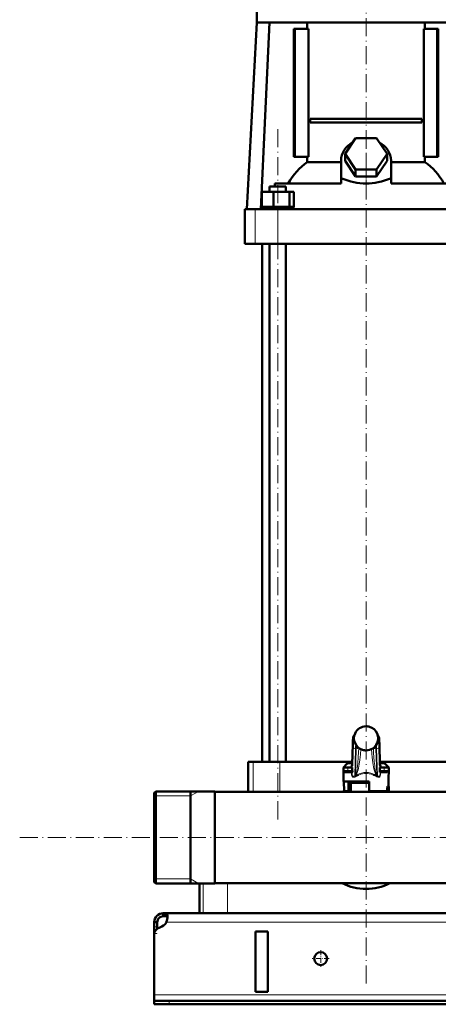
# Model space of a CAD drawing. Extents: x -1351 to 1763, y -1300 to 640.
# Tile 37 of 90: x -427 to -151, y -342 to 308. Entities that reach past the tile are written whole.
import ezdxf

# ---------------------------------------------------------------- set-up
doc = ezdxf.new("R2010")
doc.units = 0
doc.linetypes.add('DASHDOT', pattern=[18.5, 12, -3, 0.5, -3])

msp = doc.modelspace()

# ---------------------------------------------------------------- linework, layer by layer
at = {"color": 7, "linetype": 'DASHDOT', "lineweight": 18}
for p, q in [((-198.4, 327.87), (-198.4, 203.94)), ((-256.73, -219.97), (-256.73, 236.15)), ((-198.4, -328.47), (-198.4, 229.65)), ((-427.25, -231.96), (638.95, -231.96))]:
    msp.add_line(p, q, dxfattribs=at)
at = {"color": 7, "lineweight": 50}
for p, q in [((-270.65, 317.54), (-270.65, 306.54)), ((-270.65, 306.54), (-277.12, 183.14)), ((-270.65, 306.54), (-198.4, 306.54)), ((-262.19, 306.54), (-267.9, 183.14)), ((-237.25, 302.29), (-237.25, 306.54)), ((-198.4, 306.54), (-126.15, 306.54)), ((-159.55, 306.54), (-159.55, 302.29)), ((-245.37, 302.29), (-246.08, 302.29)), ((-246.08, 217.79), (-246.08, 302.29)), ((-236.52, 302.29), (-245.37, 302.29)), ((-245.37, 217.79), (-245.37, 302.29)), ((-236.52, 217.79), (-236.52, 302.29)), ((-160.28, 302.29), (-160.28, 217.79)), ((-151.42, 302.29), (-160.28, 302.29)), ((-151.42, 217.79), (-151.42, 302.29)), ((-150.72, 302.29), (-151.42, 302.29)), ((-150.72, 302.29), (-150.72, 217.79)), ((-235.26, 242.79), (-161.54, 242.79)), ((-235.26, 242.79), (-235.26, 240.29)), ((-161.54, 242.79), (-161.54, 240.29)), ((-161.54, 240.29), (-235.26, 240.29)), ((-212.25, 219.64), (-205.33, 230.03)), ((-205.33, 230.03), (-191.47, 230.03)), ((-191.47, 230.03), (-184.54, 219.64)), ((-246.08, 217.79), (-245.37, 217.79)), ((-245.37, 217.79), (-236.52, 217.79)), ((-237.25, 214.26), (-237.25, 217.79)), ((-214.9, 203.45), (-214.9, 215.14)), ((-205.33, 209.25), (-212.25, 219.64)), ((-212.25, 215.14), (-212.25, 219.64)), ((-205.33, 204.75), (-212.25, 215.14)), ((-184.54, 219.64), (-191.47, 209.25)), ((-184.54, 215.14), (-191.47, 204.75)), ((-184.54, 215.14), (-184.54, 219.64)), ((-181.9, 203.45), (-181.9, 215.14)), ((-160.28, 217.79), (-151.42, 217.79)), ((-159.55, 217.79), (-159.55, 214.26)), ((-151.42, 217.79), (-150.72, 217.79)), ((-237.25, 214.26), (-214.9, 214.26)), ((-191.47, 209.25), (-205.33, 209.25)), ((-205.33, 204.75), (-205.33, 209.25)), ((-191.47, 204.75), (-191.47, 209.25)), ((-181.9, 214.26), (-159.55, 214.26)), ((-214.9, 203.45), (-214.9, 203.39)), ((-214.9, 203.45), (-214.46, 203.45)), ((-214.9, 203.39), (-214.46, 203.45)), ((-214.9, 200.14), (-214.9, 203.39)), ((-191.47, 204.75), (-205.33, 204.75)), ((-182.33, 203.45), (-181.9, 203.45)), ((-182.33, 203.45), (-181.9, 203.39)), ((-181.9, 203.39), (-181.9, 203.45)), ((-181.9, 200.14), (-181.9, 203.39)), ((-262.11, 198.14), (-260.54, 198.14)), ((-262.11, 194.64), (-262.11, 198.14)), ((-260.54, 198.14), (-251.35, 198.14)), ((-214.9, 200.14), (-258.66, 200.14)), ((-258.66, 200.14), (-258.66, 198.14)), ((-251.35, 194.64), (-251.35, 198.14)), ((-138.14, 200.14), (-181.9, 200.14)), ((-267.33, 194.64), (-259.57, 194.64)), ((-267.33, 184.64), (-267.33, 194.64)), ((-259.57, 194.64), (-248.98, 194.64)), ((-259.57, 184.64), (-259.57, 194.64)), ((-248.98, 184.64), (-248.98, 194.64)), ((-248.98, 194.64), (-246.14, 194.64)), ((-246.14, 184.64), (-246.14, 194.64)), ((-278.4, 183.14), (-271.61, 183.14)), ((-278.4, 160.14), (-278.4, 183.14)), ((-271.61, 183.14), (-256.74, 183.14)), ((-267.33, 184.64), (-266.53, 184.64)), ((-267.18, 183.14), (-267.18, 184.64)), ((-266.53, 184.64), (-260.37, 184.64)), ((-250.73, 183.14), (-262.73, 183.14)), ((-260.37, 184.64), (-259.57, 184.64)), ((-259.57, 184.64), (-258.48, 184.64)), ((-258.48, 184.64), (-250.07, 184.64)), ((-256.74, 183.14), (-140.06, 183.14)), ((-250.07, 184.64), (-248.98, 184.64)), ((-248.98, 184.64), (-248.69, 184.64)), ((-248.69, 184.64), (-246.28, 184.64)), ((-246.43, 184.64), (-246.14, 184.64)), ((-246.28, 184.64), (-246.28, 183.14)), ((-271.61, 160.14), (-278.4, 160.14)), ((-256.74, 160.14), (-271.61, 160.14)), ((-267.15, -181.96), (-267.15, 160.14)), ((-262.11, -181.96), (-262.11, 160.14)), ((-140.06, 160.14), (-256.74, 160.14)), ((-251.35, -181.96), (-251.35, 160.14)), ((-207.57, -183.44), (-207.17, -170.44)), ((-189.63, -170.44), (-189.23, -183.44)), ((-275.04, -181.96), (-276.4, -181.96)), ((-276.4, -181.96), (-276.4, -201.81)), ((-272.91, -181.96), (-275.04, -181.96)), ((-255.41, -181.96), (-272.91, -181.96)), ((-207.52, -181.96), (-255.41, -181.96)), ((-141.39, -181.96), (-189.27, -181.96)), ((-211.09, -183.4), (-213.4, -185.71)), ((-213.4, -185.71), (-212.15, -185.71)), ((-210.4, -185.71), (-213.4, -185.71)), ((-213.36, -187.73), (-213.4, -185.71)), ((-213.24, -194.96), (-213.36, -187.73)), ((-210.4, -185.71), (-207.58, -185.71)), ((-207.55, -182.96), (-210.03, -182.96)), ((-207.62, -184.57), (-207.57, -183.44)), ((-207.61, -184.36), (-207.62, -184.4)), ((-207.62, -184.4), (-207.62, -184.42)), ((-207.58, -185.71), (-207.58, -187.05)), ((-186.77, -182.96), (-189.24, -182.96)), ((-189.17, -184.57), (-189.23, -183.44)), ((-189.22, -185.71), (-186.4, -185.71)), ((-189.22, -187.05), (-189.22, -185.71)), ((-189.18, -184.4), (-189.19, -184.36)), ((-189.17, -184.42), (-189.18, -184.4)), ((-183.4, -185.71), (-188.75, -185.71)), ((-183.4, -185.71), (-186.4, -185.71)), ((-185.71, -183.4), (-183.4, -185.71)), ((-184.64, -185.71), (-183.4, -185.71)), ((-183.56, -194.96), (-183.4, -185.71)), ((-183.43, -187.73), (-183.4, -185.71)), ((-198.4, -194.96), (-213.24, -194.96)), ((-213.1, -194.96), (-212.99, -201.46)), ((-212.36, -188.71), (-210.4, -188.71)), ((-207.55, -188.71), (-210.4, -188.71)), ((-209.98, -194.96), (-209.98, -201.46)), ((-205.5, -195.96), (-205.5, -194.96)), ((-204.49, -190.46), (-205.18, -190.46)), ((-196.4, -194.96), (-198.4, -194.96)), ((-196.4, -201.46), (-196.4, -194.96)), ((-191.62, -190.46), (-192.31, -190.46)), ((-186.4, -188.71), (-189.25, -188.71)), ((-186.4, -188.71), (-184.43, -188.71)), ((-183.7, -194.96), (-183.81, -201.46)), ((-183.56, -194.96), (-183.7, -194.96)), ((-338.4, -202.5), (-337.4, -201.5)), ((-338.4, -202.5), (-337.4, -201.5)), ((-298.4, -201.5), (-337.4, -201.5)), ((-337.4, -201.5), (-337.4, -217.36)), ((-298.4, -201.5), (-337.4, -201.5)), ((-314.4, -201.5), (-314.4, -258.69)), ((-314.4, -217.36), (-314.4, -201.5)), ((-298.4, -201.5), (-298.4, -217.36)), ((-212.99, -201.46), (-209.98, -201.46)), ((-208.4, -201.46), (-209.98, -201.46)), ((-198.4, -195.96), (-208.4, -195.96)), ((-208.4, -201.81), (-208.4, -195.96)), ((-198.4, -195.96), (-206.4, -195.96)), ((-196.4, -195.96), (-198.4, -195.96)), ((-196.39, -195.96), (-198.4, -195.96)), ((-183.81, -201.46), (-196.4, -201.46)), ((-188.6, -201.81), (-188.6, -201.46)), ((-183.4, -201.73), (-183.4, -198.46)), ((-338.4, -202.5), (-338.4, -217.84)), ((-276.4, -201.81), (-298.4, -201.81)), ((-298.4, -231.96), (-298.4, -201.81)), ((-298.4, -201.81), (-55.35, -201.81)), ((-338.4, -217.84), (-338.4, -261.42)), ((-337.4, -217.36), (-337.4, -262.42)), ((-314.4, -217.36), (-314.4, -258.69)), ((-298.4, -217.36), (-298.4, -262.42)), ((-298.4, -262.11), (-298.4, -231.96)), ((-314.4, -258.69), (-314.4, -262.42)), ((-314.4, -262.42), (-314.4, -258.69)), ((-338.4, -261.42), (-337.4, -262.42)), ((-298.4, -262.42), (-337.4, -262.42)), ((-308.4, -281.96), (-308.4, -262.42)), ((-298.4, -262.11), (541.6, -262.11)), ((-332.4, -281.96), (-332.4, -283.96)), ((-330.86, -281.96), (-332.4, -281.96)), ((-330.86, -283.96), (-332.4, -283.96)), ((-330.86, -281.96), (-330.86, -283.96)), ((574.07, -281.96), (-330.86, -281.96)), ((-306.01, -281.96), (-308.4, -281.96)), ((-290.01, -281.96), (-306.01, -281.96)), ((-106.78, -281.96), (-290.01, -281.96)), ((-338.4, -287.96), (-336.4, -287.96)), ((-338.4, -290.95), (-338.4, -287.96)), ((-338.4, -295.47), (-338.4, -290.95)), ((-336.4, -290.95), (-336.4, -287.96)), ((-336.4, -292.21), (-336.4, -290.95)), ((-338.4, -295.47), (-338.4, -296.21)), ((-338.4, -296.21), (-338.4, -335.96)), ((-271.4, -333.96), (-271.4, -293.96)), ((-263.4, -293.96), (-271.4, -293.96)), ((-263.4, -293.96), (-263.4, -333.96)), ((-338.4, -335.96), (-338.4, -339.96)), ((-263.4, -333.96), (-271.4, -333.96)), ((-338.4, -339.96), (-338.4, -341.96)), ((-338.4, -339.96), (-328.4, -339.96)), ((-338.4, -341.96), (-328.4, -341.96)), ((571.6, -339.96), (-328.4, -339.96)), ((-328.4, -341.96), (571.6, -341.96))]:
    msp.add_line(p, q, dxfattribs=at)
at = {"color": 7, "linetype": 'DASHDOT', "lineweight": 18, "ltscale": 0.159259}
msp.add_line((-198.4, 197.61), (-198.4, 203.98), dxfattribs=at)
at = {"color": 7, "lineweight": 18}
for p, q in [((-271.61, 160.14), (-271.61, 183.14)), ((-256.74, 160.14), (-256.74, 183.14)), ((-198.4, -158.47), (-198.4, -158.47)), ((-196.13, -158.8), (-196.13, -158.8)), ((-206.38, -165.96), (-206.83, -165.96)), ((-206.83, -168.21), (-206.2, -168.21)), ((-190.59, -168.21), (-189.96, -168.21)), ((-189.96, -165.96), (-190.41, -165.96)), ((-207.58, -187.05), (-207.12, -172.09)), ((-207.17, -170.5), (-207.57, -183.5)), ((-207.17, -170.44), (-207.17, -170.5)), ((-205.37, -173.33), (-205.92, -191.15)), ((-205.71, -169.71), (-205.71, -169.72)), ((-205.4, -190.41), (-204.87, -173.33)), ((-204.87, -173.33), (-205.37, -173.33)), ((-203.21, -172.9), (-203.21, -172.85)), ((-203.21, -172.9), (-203.19, -172.86)), ((-200.68, -174.12), (-200.68, -174.12)), ((-198.4, -174.46), (-198.4, -174.45)), ((-193.59, -172.9), (-193.61, -172.86)), ((-193.59, -172.85), (-193.59, -172.9)), ((-191.42, -173.33), (-191.92, -173.33)), ((-191.92, -173.33), (-191.4, -190.41)), ((-190.88, -191.15), (-191.42, -173.33)), ((-189.68, -172.09), (-189.22, -187.05)), ((-189.23, -183.5), (-189.63, -170.5)), ((-272.91, -181.96), (-272.91, -201.81)), ((-255.41, -181.96), (-255.41, -201.81)), ((-210.4, -187.73), (-213.36, -187.73)), ((-207.57, -183.4), (-211.09, -183.4)), ((-210.4, -187.73), (-210.4, -185.71)), ((-210.4, -187.73), (-207.51, -187.73)), ((-210.4, -187.73), (-210.4, -188.71)), ((-208.4, -185.71), (-208.4, -185.67)), ((-207.66, -184.95), (-207.63, -185.71)), ((-207.57, -183.44), (-207.57, -183.5)), ((-189.28, -187.73), (-186.4, -187.73)), ((-185.71, -183.4), (-189.23, -183.4)), ((-189.16, -185.71), (-189.13, -184.95)), ((-188.4, -185.67), (-188.39, -185.71)), ((-186.4, -187.73), (-186.4, -185.71)), ((-183.43, -187.73), (-186.4, -187.73)), ((-186.4, -188.71), (-186.4, -187.73)), ((-208.02, -189.86), (-208.02, -188.71)), ((-207.66, -188.71), (-207.66, -189.88)), ((-207.66, -189.88), (-207.63, -188.71)), ((-189.17, -188.71), (-189.13, -189.88)), ((-189.13, -189.88), (-189.13, -188.71)), ((-188.78, -188.71), (-188.78, -189.86)), ((-314.4, -204.55), (-309.12, -201.5)), ((-184.9, -201.73), (-184.9, -201.46)), ((-183.76, -198.46), (-183.4, -198.46)), ((-337.4, -204.55), (-338.4, -204.55)), ((-314.4, -204.55), (-337.4, -204.55)), ((-185.3, -201.81), (-184.9, -201.73)), ((-184.9, -201.73), (-184.88, -201.81)), ((-183.4, -201.73), (-184.9, -201.73)), ((-337.4, -259.37), (-338.4, -259.37)), ((-314.4, -259.37), (-337.4, -259.37)), ((-314.4, -259.37), (-309.12, -262.42)), ((-306.01, -262.42), (-306.01, -281.96)), ((-290.01, -262.11), (-290.01, -281.96)), ((-338.4, -290.95), (-336.4, -290.95)), ((573.57, -287.96), (-330.37, -287.96)), ((-338.4, -295.47), (-338.34, -295.47)), ((581.6, -335.96), (-338.4, -335.96)), ((-328.4, -339.96), (-328.4, -341.96))]:
    msp.add_line(p, q, dxfattribs=at)
at = {"color": 7, "linetype": 'DASHDOT', "lineweight": 18, "ltscale": 0.090015}
for p, q in [((-210.4, -185.41), (-210.4, -189.01)), ((-186.4, -189.01), (-186.4, -185.41))]:
    msp.add_line(p, q, dxfattribs=at)
at = {"color": 7, "linetype": 'DASHDOT', "lineweight": 18, "ltscale": 0.098109}
msp.add_line((-184.9, -202.06), (-184.9, -198.13), dxfattribs=at)
at = {"color": 7, "linetype": 'DASHDOT', "lineweight": 18, "ltscale": 0.012678}
msp.add_line((-185.34, -201.82), (-184.84, -201.72), dxfattribs=at)
at = {"color": 7, "linetype": 'DASHDOT', "lineweight": 18, "ltscale": 0.060001}
msp.add_line((-338.6, -295.47), (-336.2, -295.47), dxfattribs=at)
at = {"color": 7, "linetype": 'DASHDOT', "lineweight": 18, "ltscale": 0.27625}
for p, q in [((-222.87, -311.96), (-233.92, -311.96)), ((-228.4, -306.44), (-228.4, -317.49))]:
    msp.add_line(p, q, dxfattribs=at)
at = {"color": 7, "linetype": 'DASHDOT', "lineweight": 18, "ltscale": 0.060015}
msp.add_line((-328.4, -339.76), (-328.4, -342.16), dxfattribs=at)
at = {"color": 7, "lineweight": 50}
for points in [[(-207.17, -170.44), (-207.06, -167.67), (-206.95, -166.34), (-206.86, -165.68), (-206.7, -165.19), (-206.46, -164.78), (-206.14, -164.44)], [(-189.63, -170.44), (-189.74, -167.67), (-189.84, -166.34), (-189.94, -165.68), (-190.1, -165.19), (-190.34, -164.78), (-190.66, -164.44)], [(-208.28, -185.01), (-207.94, -184.85), (-207.75, -184.66), (-207.62, -184.42)], [(-207.51, -187.73), (-207.43, -188.22), (-207.42, -188.43), (-207.45, -188.61), (-207.48, -188.67), (-207.52, -188.71), (-207.55, -188.71)], [(-189.25, -188.71), (-189.29, -188.7), (-189.31, -188.67), (-189.35, -188.6), (-189.38, -188.3), (-189.36, -188.12), (-189.28, -187.73)], [(-204.49, -190.46), (-204.44, -190.47), (-204.41, -190.47), (-204.38, -190.49)], [(-192.41, -190.49), (-192.4, -190.48), (-192.38, -190.47), (-192.31, -190.46)], [(-329.52, -284.08), (-329.54, -283.63), (-329.59, -283.22), (-329.72, -282.75), (-329.92, -282.39), (-330.19, -282.13), (-330.5, -282), (-330.86, -281.96)], [(-329.57, -284.9), (-329.7, -284.52), (-329.93, -284.24), (-330.25, -284.05), (-330.65, -283.97), (-330.86, -283.96)], [(-330.37, -287.96), (-330, -286.97), (-329.74, -285.97), (-329.58, -284.99), (-329.52, -284.08)]]:
    msp.add_lwpolyline(points, dxfattribs=at)
at = {"color": 7, "lineweight": 18}
for points in [[(-206.83, -165.96), (-206.84, -165.96), (-206.85, -165.97), (-206.86, -165.98), (-206.88, -166.03), (-206.91, -166.17), (-206.96, -166.54), (-207.06, -167.83), (-207.17, -170.5)], [(-207.12, -172.09), (-207.02, -169.68), (-206.96, -168.83), (-206.88, -168.28), (-206.86, -168.23), (-206.85, -168.22), (-206.84, -168.21), (-206.83, -168.21)], [(-189.63, -170.5), (-189.75, -167.54), (-189.83, -166.6), (-189.89, -166.16), (-189.92, -166.03), (-189.94, -165.98), (-189.95, -165.97), (-189.96, -165.96), (-189.96, -165.96)], [(-189.96, -168.21), (-189.95, -168.21), (-189.95, -168.22), (-189.94, -168.23), (-189.93, -168.26), (-189.86, -168.66), (-189.78, -169.65), (-189.68, -172.09)], [(-205.4, -190.41), (-205.34, -190.39), (-205.21, -190.28), (-205.01, -189.86), (-204.79, -189.1), (-204.55, -187.89), (-204.31, -186.32), (-203.94, -183.11), (-203.55, -178.59), (-203.21, -172.9)], [(-201.87, -173.67), (-202.17, -177.18), (-202.55, -180.63), (-202.96, -183.49), (-203.19, -184.85), (-203.45, -186.15), (-203.74, -187.36), (-204.05, -188.44), (-204.29, -189.11), (-204.54, -189.67), (-204.74, -190.02), (-204.94, -190.27), (-205.18, -190.46)], [(-191.62, -190.46), (-191.79, -190.34), (-191.96, -190.16), (-192.17, -189.83), (-192.38, -189.41), (-192.66, -188.69), (-192.93, -187.84), (-193.23, -186.66), (-193.51, -185.36), (-193.77, -183.89), (-194.01, -182.35), (-194.42, -179.15), (-194.7, -176.42), (-194.93, -173.67)], [(-193.59, -172.9), (-193.42, -175.97), (-193.22, -178.96), (-192.99, -181.75), (-192.73, -184.33), (-192.53, -186.04), (-192.31, -187.52), (-192.03, -188.98), (-191.89, -189.52), (-191.76, -189.92), (-191.64, -190.2), (-191.52, -190.36), (-191.44, -190.4), (-191.4, -190.41)], [(-191.42, -173.33), (-191.52, -171.36), (-191.57, -170.64)], [(-207.57, -183.5), (-207.61, -184.52), (-207.66, -184.92), (-207.66, -184.95)], [(-189.13, -184.95), (-189.15, -184.89), (-189.17, -184.65), (-189.23, -183.5)], [(-205.44, -191.84), (-205.87, -192.05), (-206.3, -192.16), (-206.57, -192.18), (-206.84, -192.15), (-207.11, -192.06), (-207.37, -191.89), (-207.63, -191.59), (-207.79, -191.27), (-207.96, -190.63), (-208.02, -189.86)], [(-208.02, -189.86), (-207.73, -189.87), (-207.67, -189.88), (-207.67, -189.88), (-207.66, -189.88)], [(-207.66, -189.88), (-207.65, -190.28), (-207.61, -190.66), (-207.51, -191.01), (-207.39, -191.25), (-207.23, -191.44), (-207.08, -191.53), (-206.91, -191.58), (-206.65, -191.56), (-206.4, -191.47), (-206.15, -191.33), (-205.92, -191.15)], [(-198.4, -189.65), (-199.55, -189.71), (-200.7, -189.88), (-201.84, -190.18), (-202.4, -190.37), (-203.5, -190.85), (-204.03, -191.12)], [(-192.77, -191.12), (-193.86, -190.59), (-194.97, -190.18), (-196.08, -189.89), (-196.37, -189.83), (-197.53, -189.68), (-198.4, -189.65)], [(-188.78, -189.86), (-188.85, -190.73), (-188.99, -191.22), (-189.15, -191.55), (-189.39, -191.85), (-189.65, -192.04), (-189.92, -192.14), (-190.32, -192.18), (-190.74, -192.11), (-191.23, -191.91), (-191.35, -191.84)], [(-190.88, -191.15), (-190.63, -191.35), (-190.37, -191.49), (-190.1, -191.57), (-189.88, -191.58), (-189.68, -191.52), (-189.5, -191.38), (-189.36, -191.18), (-189.24, -190.87), (-189.17, -190.51), (-189.13, -189.88)], [(-188.78, -189.86), (-189.1, -189.87), (-189.13, -189.88), (-189.13, -189.88), (-189.13, -189.88)]]:
    msp.add_lwpolyline(points, dxfattribs=at)
at = {"color": 7, "lineweight": 50}
msp.add_circle((-228.4, -311.96), 4.25, dxfattribs=at)
at = {"color": 7, "lineweight": 18}
for centre, radius, start, end in [((-198.4, -166.47), 8, 89.96487, 155.93723), ((-198.4, -166.49), 8.02, 73.54615, 89.99038), ((-198.39, -166.47), 7.99, 24.0436, 73.56365), ((-198.39, -166.46), 8, 156.02866, 179.9997), ((-198.43, -166.46), 7.97, 179.9852, 184.4144), ((-198.4, -166.46), 8, 184.40347, 203.97285), ((-198.4, -166.46), 8, 0.00241, 23.96976), ((-198.4, -166.46), 8, 336.00131, 0.00524), ((-198.41, -166.46), 7.99, 204.0462, 253.46601), ((-137.15, -175.52), 67.76, 176.42242, 178.14978), ((-198.4, -166.45), 8.01, 253.49616, 270.00397), ((-198.39, -166.46), 8, 269.97154, 335.93818), ((-259.64, -175.52), 67.75, 1.85016, 3.57791), ((-204.95, -185.95), 3.46, 164.26074, 175.36927), ((-204.78, -186.11), 3.67, 139.65065, 162.61238), ((-205.82, -184.82), 1.85, 167.33823, 179.24859), ((-205.92, -184.83), 1.75, 179.03245, 184.00747), ((-192, -186.1), 3.65, 17.31914, 40.3999), ((-190.98, -184.82), 1.85, 0.75141, 12.66177), ((-190.88, -184.83), 1.75, 355.99253, 0.96755), ((-191.95, -185.97), 3.57, 4.83086, 15.62393), ((-198.4, -204.88), 15.65, 112.90713, 118.71291), ((-197.92, -204.78), 14.96, 114.09475, 120.18752), ((-198.85, -204.74), 14.92, 59.85319, 65.96404), ((-198.4, -204.88), 15.65, 61.2871, 67.09287)]:
    msp.add_arc(centre, radius, start, end, dxfattribs=at)
at = {"color": 7, "lineweight": 50}
for centre, radius, start, end in [((-198.4, -166.47), 8, 89.97052, 155.95517), ((-198.4, -166.49), 8.02, 73.58783, 89.99271), ((-198.39, -166.47), 8, 24.03942, 73.60041), ((-198.39, -166.46), 8, 156.02843, 203.9971), ((-203.88, -164.02), 2, 155.98887, 156.02746), ((-192.92, -164.02), 2, 23.97255, 24.01113), ((-198.4, -166.46), 8, 336.00281, 23.97156), ((-198.4, -166.46), 8, 204.04047, 253.46214), ((-198.4, -166.46), 7.99, 253.43043, 270.01438), ((-198.4, -166.46), 8, 269.97862, 335.9524), ((-212.36, -187.71), 1, 181, 270), ((-210.03, -184.46), 1.5, 90, 135.00005), ((-204.05, -187.05), 3.53, 179.90349, 191.01631), ((-192.75, -187.05), 3.53, 348.98368, 0.0965), ((-186.77, -184.46), 1.5, 44.99995, 90), ((-184.43, -187.71), 1, 270, 359), ((-205.2, -190.05), 0.412, 241.07869, 272.90932), ((-206.4, -192.05), 2.55, 21.39921, 37.6554), ((-190.39, -192.05), 2.56, 142.35893, 158.58699), ((-191.6, -190.05), 0.412, 267.10113, 298.92045), ((-198.4, -231.96), 34, 115.41596, 117.53097), ((-198.4, -231.96), 34, 115.41594, 117.53092), ((-184.9, -198.46), 1.5, 0, 39.45001), ((-198.4, -231.96), 34, 62.46903, 63.8211), ((-198.4, -231.96), 34, 62.46908, 63.82107), ((-184.9, -201.73), 1.5, 356.9508, 360), ((-198.4, -231.96), 34, 242.46993, 297.53007), ((-198.4, -231.96), 34, 242.46986, 297.53013), ((-332.4, -287.96), 6, 90, 179.99999), ((-332.4, -287.96), 4, 90, 179.99999), ((-333.4, -296.21), 5, 105.0849, 179.99999), ((-336.52, -284.62), 7, 285.0849, 331.51297)]:
    msp.add_arc(centre, radius, start, end, dxfattribs=at)
for centre, major_axis, ratio, start_param, end_param in [((-198.4, 215.14), (16.5, 0), 0.866025, 2.133116, 3.141593), ((-198.4, 215.14), (16.5, 0), 0.866025, 0, 1.008477), ((-216.06, 175.8), (0, -45.33), 0.882948, 3.699479, 4.145773), ((-180.7, 175.85), (0.14, -45.28), 0.882951, 2.134136, 2.580766), ((-198.39, 318.29), (-0.02, -118.16), 0.577492, 6.04561, 6.283258), ((-198.46, 319.3), (0.09, -119.18), 0.575043, 6.282729, 6.519362), ((-187.83, -184.02), (1.35, 0.36), 0.735808, 3.171103, 3.997135)]:
    msp.add_ellipse(centre, major_axis=major_axis, ratio=ratio, start_param=start_param, end_param=end_param, dxfattribs=at)
at = {"color": 7, "lineweight": 18}
for centre, major_axis, ratio, start_param, end_param in [((-204.84, -165.96), (0, -2), 0.999534, 3.852299, 4.712389), ((-205.09, -168.21), (0, -1.75), 0.999534, 4.712389, 5.964241), ((-191.71, -168.21), (0, 1.75), 0.999534, 3.460428, 4.712389), ((-191.96, -165.96), (0, 2), 0.999534, 4.712389, 5.572535), ((-205.37, -172.09), (1.75, -0.05), 0.706942, 3.184784, 4.733985), ((-205.09, -181.42), (0, -11.45), 0.035255, 3.486466, 3.928659), ((-204.87, -172.09), (1.75, -0.05), 0.706942, 4.733985, 5.780559), ((-191.92, -172.09), (1.75, 0.05), 0.706942, 3.644089, 4.690793), ((-191.42, -172.09), (1.75, 0.05), 0.706942, 4.690793, 6.239994), ((-191.63, -170.5), (2, 0.06), 0.706942, 6.239994, 6.283312), ((-209.06, -184.68), (1.4, -0.06), 0.793794, 5.238889, 6.233122), ((-209.06, -184.95), (1.4, 0.06), 0.806192, 5.490007, 6.231547), ((-205.68, -184.96), (0, -2), 0.999534, 4.467424, 4.629996), ((-191.23, -183.5), (2, 0.06), 0.706942, 6.239994, 6.28376), ((-191.12, -184.96), (0, 2), 0.999534, 4.794782, 4.957353), ((-187.73, -184.68), (1.4, 0.06), 0.793794, 3.191656, 4.185889), ((-187.73, -184.95), (1.4, -0.06), 0.806192, 3.193231, 3.934771), ((-205.92, -191.86), (0.48, -0.877), 0.433048, 1.357244, 2.239737), ((-199.15, -203.49), (-4.89, -13.75), 0.916114, 3.456304, 3.909859), ((-197.64, -203.49), (4.89, -13.75), 0.916114, 2.373327, 2.826882), ((-190.88, -191.86), (-0.48, -0.877), 0.433048, 4.043448, 4.925941)]:
    msp.add_ellipse(centre, major_axis=major_axis, ratio=ratio, start_param=start_param, end_param=end_param, dxfattribs=at)

doc.saveas('drawing.dxf')
